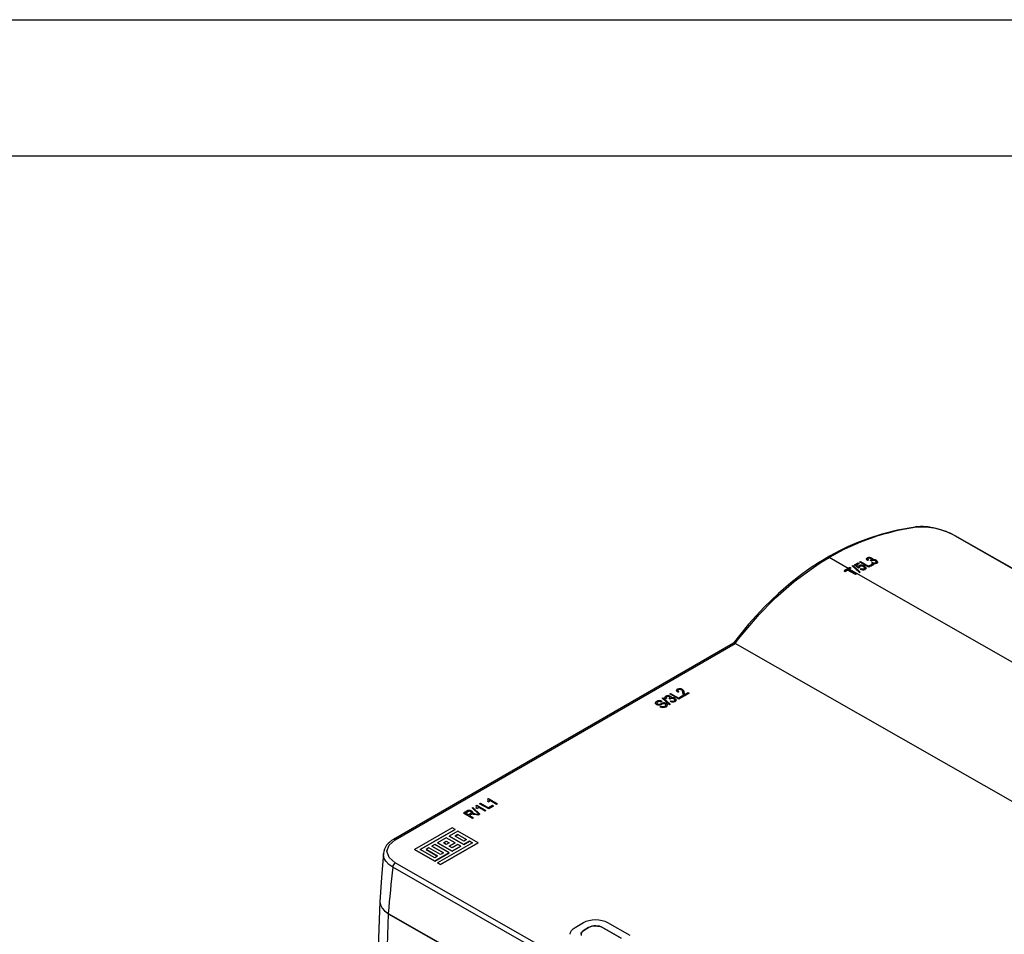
# Model space of a CAD drawing. Header units: millimetres. Extents: x 0 to 1676, y 0 to 1295.
# Tile 59 of 64: x 1130 to 1406, y 1039 to 1295. Entities that reach past the tile are written whole.
import ezdxf

# ---------------------------------------------------------------- set-up
doc = ezdxf.new("R2010")
doc.units = ezdxf.units.MM
doc.header["$LTSCALE"] = 6
doc.layers.add('TEXT', color=140, linetype='Continuous', lineweight=25)

msp = doc.modelspace()

# ---------------------------------------------------------------- linework, layer by layer
at = {"color": 7, "linetype": 'Continuous'}
msp.add_line((0.015, 1295.416), (1676.415, 1295.416), dxfattribs=at)
for p, q in [((1391.788, 1151.051), (1557.682, 1056.285)), ((1557.927, 1056.242), (1392.029, 1151.01)), ((1362.029, 1141.843), (1356.71, 1144.881)), ((1367.71, 1144.247), (1367.413, 1144.132)), ((1367.71, 1144.211), (1367.413, 1144.097)), ((1367.413, 1144.097), (1367.413, 1144.132)), ((1367.679, 1144.657), (1367.679, 1144.62)), ((1367.71, 1144.211), (1367.71, 1144.247)), ((1368.381, 1144.155), (1368.337, 1144.137)), ((1368.337, 1144.137), (1368.603, 1143.95)), ((1368.337, 1144.1), (1368.337, 1144.137)), ((1368.604, 1143.913), (1368.337, 1144.1)), ((1368.39, 1144.563), (1368.39, 1144.601)), ((1368.603, 1143.95), (1368.751, 1144.061)), ((1368.751, 1144.023), (1368.751, 1144.061)), ((1362.525, 1142.149), (1360.874, 1141.181)), ((1361.171, 1141.011), (1361.865, 1141.423)), ((1364.11, 1140.14), (1361.865, 1141.423)), ((1361.865, 1141.405), (1361.865, 1141.423)), ((1364.11, 1140.122), (1361.865, 1141.405)), ((1362.822, 1141.979), (1362.129, 1141.577)), ((1362.129, 1141.577), (1364.374, 1140.295)), ((1434.141, 1100.649), (1362.326, 1141.673)), ((1362.525, 1142.149), (1362.822, 1141.979)), ((1362.822, 1141.957), (1362.822, 1141.979)), ((1363.197, 1142.569), (1363.4, 1142.682)), ((1365.171, 1140.718), (1363.197, 1142.569)), ((1363.197, 1142.544), (1363.197, 1142.569)), ((1365.171, 1140.696), (1363.197, 1142.544)), ((1363.4, 1142.682), (1365.373, 1140.834)), ((1363.813, 1142.838), (1364.837, 1143.398)), ((1364.917, 1141.984), (1363.813, 1142.838)), ((1363.813, 1142.838), (1363.813, 1142.812)), ((1364.917, 1141.958), (1363.813, 1142.812)), ((1365.134, 1143.228), (1364.331, 1142.791)), ((1364.331, 1142.791), (1364.864, 1142.379)), ((1364.837, 1143.398), (1365.134, 1143.228)), ((1365.219, 1142.109), (1364.917, 1141.984)), ((1365.219, 1142.082), (1364.917, 1141.958)), ((1364.917, 1141.958), (1364.917, 1141.984)), ((1365.134, 1143.198), (1365.134, 1143.228)), ((1365.219, 1142.082), (1365.219, 1142.109)), ((1365.266, 1143.664), (1365.53, 1143.804)), ((1367.808, 1142.212), (1365.266, 1143.664)), ((1365.266, 1143.633), (1365.266, 1143.664)), ((1367.808, 1142.181), (1365.266, 1143.633)), ((1365.331, 1142.424), (1365.331, 1142.452)), ((1365.398, 1141.672), (1365.629, 1141.838)), ((1365.398, 1141.646), (1365.398, 1141.672)), ((1365.53, 1143.804), (1367.775, 1142.522)), ((1366.33, 1142.332), (1366.33, 1142.361)), ((1366.78, 1141.592), (1366.78, 1141.62)), ((1368.832, 1143.071), (1367.775, 1142.522)), ((1369.129, 1142.902), (1367.808, 1142.212)), ((1367.808, 1142.181), (1367.808, 1142.212)), ((1368.604, 1143.913), (1368.603, 1143.95)), ((1368.751, 1144.023), (1368.604, 1143.913)), ((1368.865, 1143.552), (1368.634, 1143.399)), ((1368.634, 1143.363), (1368.634, 1143.399)), ((1368.832, 1143.071), (1369.129, 1142.902)), ((1369.13, 1142.866), (1369.129, 1142.902)), ((1369.655, 1143.946), (1369.655, 1143.984)), ((1370.02, 1143.279), (1370.02, 1143.316)), ((1360.874, 1141.181), (1361.171, 1141.011)), ((1360.874, 1141.166), (1360.874, 1141.181)), ((1361.171, 1140.996), (1360.874, 1141.166)), ((1361.171, 1140.996), (1361.171, 1141.011)), ((1364.374, 1140.295), (1364.11, 1140.14)), ((1364.11, 1140.122), (1364.11, 1140.14)), ((1364.374, 1140.276), (1364.374, 1140.295)), ((1365.171, 1140.718), (1365.373, 1140.834)), ((1365.171, 1140.718), (1365.171, 1140.696)), ((1365.373, 1140.811), (1365.373, 1140.834)), ((1337.092, 1128.955), (1341.123, 1133.057)), ((1341.123, 1133.057), (1341.674, 1133.589)), ((1331.308, 1122.107), (1337.098, 1128.951)), ((1337.098, 1128.951), (1337.092, 1128.955)), ((1330.371, 1120.883), (1331.308, 1122.107)), ((1329.91, 1120.914), (1234.739, 1065.973)), ((1235.235, 1065.926), (1330.404, 1120.865)), ((1330.404, 1120.865), (1330.371, 1120.882)), ((1506.702, 1020.157), (1330.404, 1120.865)), ((1310.004, 1105.554), (1310.207, 1105.671)), ((1311.978, 1103.697), (1310.004, 1105.554)), ((1310.004, 1105.554), (1310.004, 1105.55)), ((1311.978, 1103.693), (1310.004, 1105.55)), ((1310.207, 1105.671), (1312.18, 1103.814)), ((1311.28, 1105.532), (1310.983, 1105.399)), ((1311.28, 1105.528), (1310.983, 1105.394)), ((1311.249, 1105.965), (1311.249, 1105.969)), ((1311.28, 1105.532), (1311.28, 1105.528)), ((1311.907, 1105.439), (1311.951, 1105.46)), ((1311.96, 1105.936), (1311.96, 1105.94)), ((1312.073, 1106.71), (1312.337, 1106.863)), ((1314.615, 1105.258), (1312.073, 1106.71)), ((1312.073, 1106.706), (1312.073, 1106.71)), ((1314.615, 1105.254), (1312.073, 1106.706)), ((1312.337, 1106.863), (1314.582, 1105.58)), ((1314.648, 1107.325), (1314.351, 1107.191)), ((1314.648, 1107.321), (1314.351, 1107.187)), ((1314.351, 1107.187), (1314.351, 1107.191)), ((1314.523, 1107.859), (1314.523, 1107.855)), ((1315.639, 1106.19), (1314.582, 1105.58)), ((1315.936, 1106.02), (1314.615, 1105.258)), ((1315.936, 1106.016), (1314.615, 1105.254)), ((1314.648, 1107.321), (1314.648, 1107.325)), ((1315.355, 1107.827), (1315.355, 1107.831)), ((1315.936, 1106.02), (1315.639, 1106.19)), ((1315.711, 1106.97), (1315.711, 1106.975)), ((1315.936, 1106.02), (1315.936, 1106.016)), ((1317.488, 1106.916), (1316.134, 1106.135)), ((1317.488, 1106.912), (1316.134, 1106.131)), ((1316.134, 1106.131), (1316.134, 1106.135)), ((1316.2, 1106.514), (1317.191, 1107.086)), ((1317.191, 1107.086), (1317.488, 1106.916)), ((1317.488, 1106.912), (1317.488, 1106.916)), ((1308.344, 1103.792), (1308.344, 1103.796)), ((1308.692, 1104.455), (1308.692, 1104.451)), ((1309.332, 1103.156), (1309.563, 1103.327)), ((1309.332, 1103.152), (1309.332, 1103.156)), ((1309.529, 1103.982), (1310.102, 1104.162)), ((1309.695, 1104.466), (1309.926, 1104.637)), ((1309.926, 1104.633), (1309.695, 1104.461)), ((1309.695, 1104.461), (1309.695, 1104.466)), ((1309.729, 1103.789), (1309.729, 1103.793)), ((1309.926, 1104.633), (1309.926, 1104.637)), ((1310.845, 1103.881), (1310.845, 1103.885)), ((1310.983, 1105.394), (1310.983, 1105.399)), ((1311.041, 1103.152), (1311.041, 1103.157)), ((1312.174, 1105.249), (1311.907, 1105.439)), ((1311.907, 1105.435), (1311.907, 1105.439)), ((1312.174, 1105.245), (1311.907, 1105.435)), ((1312.18, 1103.814), (1311.978, 1103.697)), ((1312.18, 1103.81), (1311.978, 1103.693)), ((1311.978, 1103.693), (1311.978, 1103.697)), ((1312.321, 1105.375), (1312.174, 1105.249)), ((1312.321, 1105.37), (1312.174, 1105.245)), ((1312.174, 1105.245), (1312.174, 1105.249)), ((1312.18, 1103.81), (1312.18, 1103.814)), ((1312.205, 1104.663), (1312.436, 1104.834)), ((1312.205, 1104.659), (1312.205, 1104.663)), ((1312.321, 1105.37), (1312.321, 1105.375)), ((1313.225, 1105.327), (1313.225, 1105.332)), ((1313.59, 1104.624), (1313.59, 1104.628)), ((1314.615, 1105.254), (1314.615, 1105.258)), ((1257.887, 1075.468), (1258.059, 1075.567)), ((1257.887, 1075.464), (1257.887, 1075.468)), ((1258.059, 1075.567), (1260.634, 1074.095)), ((1258.851, 1075.986), (1259.115, 1076.139)), ((1261.394, 1074.534), (1258.851, 1075.986)), ((1258.851, 1075.982), (1258.851, 1075.986)), ((1261.394, 1074.53), (1258.851, 1075.982)), ((1259.115, 1076.139), (1261.361, 1074.856)), ((1261.123, 1077.336), (1261.295, 1077.435)), ((1261.123, 1077.332), (1261.123, 1077.336)), ((1261.46, 1076.43), (1261.162, 1076.6)), ((1261.162, 1076.596), (1261.162, 1076.6)), ((1261.46, 1076.426), (1261.162, 1076.596)), ((1261.295, 1077.435), (1263.87, 1075.963)), ((1262.417, 1075.466), (1261.361, 1074.856)), ((1262.714, 1075.296), (1261.394, 1074.534)), ((1262.714, 1075.292), (1261.394, 1074.53)), ((1261.46, 1076.426), (1261.46, 1076.43)), ((1263.606, 1075.811), (1261.592, 1076.962)), ((1261.592, 1076.957), (1261.592, 1076.962)), ((1263.606, 1075.807), (1261.592, 1076.957)), ((1262.714, 1075.296), (1262.417, 1075.466)), ((1262.714, 1075.296), (1262.714, 1075.292)), ((1263.87, 1075.963), (1263.606, 1075.811)), ((1263.87, 1075.959), (1263.606, 1075.807)), ((1263.606, 1075.807), (1263.606, 1075.811)), ((1263.87, 1075.963), (1263.87, 1075.959)), ((1255.228, 1073.895), (1254.294, 1073.356)), ((1256.837, 1071.903), (1254.294, 1073.356)), ((1254.294, 1073.351), (1254.294, 1073.356)), ((1256.837, 1071.899), (1254.294, 1073.351)), ((1254.856, 1073.338), (1255.544, 1073.736)), ((1255.681, 1072.867), (1254.856, 1073.338)), ((1254.859, 1073.336), (1255.544, 1073.732)), ((1255.544, 1073.736), (1255.544, 1073.732)), ((1256.301, 1073.225), (1255.681, 1072.867)), ((1256.315, 1072.892), (1255.978, 1072.697)), ((1255.978, 1072.697), (1257.101, 1072.056)), ((1256.315, 1072.887), (1255.982, 1072.695)), ((1256.315, 1072.887), (1256.315, 1072.892)), ((1256.416, 1073.774), (1256.416, 1073.77)), ((1256.783, 1074.83), (1256.985, 1074.947)), ((1258.756, 1072.973), (1256.783, 1074.83)), ((1256.783, 1074.83), (1256.783, 1074.826)), ((1258.756, 1072.969), (1256.783, 1074.826)), ((1257.072, 1073.211), (1256.787, 1073.183)), ((1256.985, 1074.947), (1258.959, 1073.09)), ((1257.619, 1073.153), (1257.072, 1073.211)), ((1258.386, 1072.797), (1257.548, 1072.939)), ((1257.548, 1072.934), (1257.548, 1072.939)), ((1258.386, 1072.793), (1257.548, 1072.934)), ((1257.619, 1073.153), (1258.686, 1072.971)), ((1258.224, 1074.562), (1257.927, 1074.732)), ((1257.927, 1074.728), (1257.927, 1074.732)), ((1258.224, 1074.558), (1257.927, 1074.728)), ((1258.224, 1074.558), (1258.224, 1074.562)), ((1260.37, 1073.943), (1258.356, 1075.093)), ((1258.356, 1075.089), (1258.356, 1075.093)), ((1260.37, 1073.939), (1258.356, 1075.089)), ((1258.686, 1072.971), (1258.386, 1072.797)), ((1258.686, 1072.967), (1258.386, 1072.793)), ((1258.386, 1072.793), (1258.386, 1072.797)), ((1258.686, 1072.967), (1258.686, 1072.971)), ((1258.959, 1073.09), (1258.756, 1072.973)), ((1258.959, 1073.086), (1258.756, 1072.969)), ((1258.756, 1072.969), (1258.756, 1072.973)), ((1258.959, 1073.086), (1258.959, 1073.09)), ((1260.634, 1074.095), (1260.37, 1073.943)), ((1260.634, 1074.091), (1260.37, 1073.939)), ((1260.37, 1073.939), (1260.37, 1073.943)), ((1260.634, 1074.095), (1260.634, 1074.091)), ((1261.394, 1074.53), (1261.394, 1074.534)), ((1257.101, 1072.056), (1256.837, 1071.903)), ((1257.101, 1072.052), (1256.837, 1071.899)), ((1256.837, 1071.899), (1256.837, 1071.903)), ((1257.101, 1072.052), (1257.101, 1072.056)), ((1251.158, 1069.247), (1240.591, 1063.147)), ((1242.216, 1063.151), (1251.971, 1068.783)), ((1251.971, 1068.782), (1242.217, 1063.151)), ((1252.784, 1068.318), (1250.345, 1066.911)), ((1250.345, 1066.911), (1254.41, 1064.589)), ((1250.345, 1066.911), (1250.345, 1066.91)), ((1254.41, 1064.588), (1250.345, 1066.91)), ((1251.971, 1068.783), (1251.158, 1069.247)), ((1251.971, 1068.783), (1251.971, 1068.782)), ((1251.971, 1066.915), (1252.784, 1067.385)), ((1254.41, 1065.522), (1251.971, 1066.915)), ((1252.784, 1067.384), (1251.972, 1066.915)), ((1258.474, 1065.068), (1252.784, 1068.318)), ((1252.784, 1067.385), (1255.223, 1065.992)), ((1252.784, 1067.384), (1252.784, 1067.385)), ((1252.784, 1067.384), (1255.222, 1065.991)), ((1246.281, 1064.564), (1245.468, 1064.095)), ((1250.345, 1062.242), (1246.281, 1064.564)), ((1249.532, 1066.441), (1247.094, 1065.033)), ((1256.848, 1065.063), (1247.094, 1059.432)), ((1251.158, 1062.711), (1247.094, 1065.033)), ((1247.094, 1065.033), (1247.094, 1065.033)), ((1247.094, 1065.033), (1251.158, 1062.712)), ((1247.906, 1058.967), (1258.474, 1065.068)), ((1258.474, 1065.067), (1247.906, 1058.967)), ((1248.719, 1065.038), (1249.532, 1065.508)), ((1249.532, 1064.574), (1248.719, 1065.038)), ((1248.72, 1065.038), (1249.532, 1065.507)), ((1251.971, 1065.048), (1249.532, 1066.441)), ((1249.532, 1065.508), (1250.345, 1065.043)), ((1249.532, 1065.508), (1249.532, 1065.507)), ((1249.532, 1065.507), (1250.344, 1065.043)), ((1250.345, 1065.043), (1249.532, 1064.574)), ((1250.345, 1064.11), (1251.971, 1065.048)), ((1251.158, 1063.645), (1250.345, 1064.11)), ((1251.971, 1065.047), (1250.346, 1064.109)), ((1252.784, 1064.584), (1251.158, 1063.645)), ((1251.158, 1062.712), (1253.597, 1064.12)), ((1253.597, 1064.119), (1251.158, 1062.711)), ((1251.971, 1065.048), (1251.971, 1065.047)), ((1253.597, 1064.12), (1252.784, 1064.584)), ((1253.597, 1064.12), (1253.597, 1064.119)), ((1255.223, 1065.992), (1254.41, 1065.522)), ((1256.035, 1065.527), (1254.41, 1064.588)), ((1254.41, 1064.589), (1256.035, 1065.527)), ((1254.41, 1064.589), (1254.41, 1064.588)), ((1256.848, 1065.063), (1256.035, 1065.527)), ((1256.035, 1065.527), (1256.848, 1065.063)), ((1256.035, 1065.527), (1256.035, 1065.527)), ((1258.474, 1065.068), (1258.474, 1065.067)), ((1240.591, 1063.147), (1240.591, 1063.146)), ((1240.591, 1063.147), (1246.281, 1059.896)), ((1246.281, 1059.895), (1240.591, 1063.146)), ((1246.281, 1060.83), (1242.216, 1063.151)), ((1244.655, 1063.626), (1243.842, 1063.156)), ((1247.093, 1061.299), (1243.842, 1063.156)), ((1243.842, 1063.156), (1247.094, 1061.299)), ((1243.842, 1063.156), (1243.842, 1063.156)), ((1247.907, 1061.768), (1244.655, 1063.626)), ((1245.468, 1064.095), (1248.719, 1062.238)), ((1245.468, 1064.095), (1245.468, 1064.094)), ((1248.719, 1062.237), (1245.468, 1064.094)), ((1250.345, 1062.242), (1246.281, 1059.895)), ((1246.281, 1059.896), (1250.345, 1062.242)), ((1248.719, 1062.238), (1247.907, 1061.768)), ((1250.345, 1062.242), (1250.345, 1062.242)), ((1251.158, 1062.712), (1251.158, 1062.711)), ((1400.232, 965.182), (1235.235, 1059.435)), ((1247.094, 1061.299), (1246.281, 1060.83)), ((1246.281, 1059.896), (1246.281, 1059.895)), ((1247.094, 1059.432), (1247.094, 1059.431)), ((1247.094, 1059.432), (1247.906, 1058.967)), ((1247.906, 1058.967), (1247.094, 1059.431)), ((1247.906, 1058.967), (1247.906, 1058.967)), ((1399.529, 963.977), (1234.532, 1058.23)), ((1232.744, 1045.686), (1233.288, 1045.22)), ((1233.286, 1045.305), (1400.292, 949.904)), ((1233.288, 1045.22), (1400.291, 949.821)), ((1285.579, 1041.395), (1287.931, 1042.752)), ((1287.931, 1042.752), (1288.671, 1043.105)), ((1288.671, 1043.105), (1289.477, 1043.349)), ((1289.477, 1043.349), (1290.409, 1043.517)), ((1290.409, 1043.517), (1291.313, 1043.557)), ((1291.313, 1043.557), (1292.246, 1043.504)), ((1292.246, 1043.504), (1293.148, 1043.358)), ((1293.148, 1043.358), (1293.951, 1043.121)), ((1293.951, 1043.121), (1294.693, 1042.771)), ((1294.693, 1042.771), (1300.94, 1039.203)), ((1284.196, 1039.448), (1284.291, 1039.985)), ((1284.291, 1039.985), (1284.549, 1040.504)), ((1284.549, 1040.504), (1285, 1040.986)), ((1285, 1040.986), (1285.579, 1041.395)), ((1287.321, 1039.773), (1287.287, 1039.458)), ((1287.287, 1039.457), (1287.321, 1039.772)), ((1287.287, 1039.458), (1287.318, 1039.144)), ((1287.449, 1040.069), (1287.321, 1039.773)), ((1287.321, 1039.772), (1287.449, 1040.068)), ((1287.321, 1039.772), (1287.321, 1039.773)), ((1287.738, 1040.348), (1287.449, 1040.069)), ((1287.449, 1040.068), (1287.738, 1040.347)), ((1287.449, 1040.068), (1287.449, 1040.069)), ((1288.093, 1040.589), (1287.738, 1040.348)), ((1287.738, 1040.347), (1288.093, 1040.588)), ((1287.738, 1040.347), (1287.738, 1040.348)), ((1289.381, 1041.332), (1288.093, 1040.589)), ((1288.093, 1040.588), (1289.381, 1041.331)), ((1288.093, 1040.588), (1288.093, 1040.589)), ((1289.799, 1041.538), (1289.381, 1041.332)), ((1289.381, 1041.331), (1289.799, 1041.537)), ((1289.381, 1041.331), (1289.381, 1041.332)), ((1290.25, 1041.685), (1289.799, 1041.538)), ((1289.799, 1041.537), (1290.25, 1041.685)), ((1289.799, 1041.537), (1289.799, 1041.538)), ((1290.798, 1041.78), (1290.25, 1041.685)), ((1290.25, 1041.685), (1290.798, 1041.779)), ((1290.25, 1041.685), (1290.25, 1041.685)), ((1291.344, 1041.8), (1290.798, 1041.78)), ((1290.798, 1041.779), (1291.344, 1041.799)), ((1290.798, 1041.779), (1290.798, 1041.78)), ((1291.86, 1041.766), (1291.344, 1041.8)), ((1291.344, 1041.799), (1291.344, 1041.8)), ((1291.344, 1041.799), (1291.86, 1041.765)), ((1292.375, 1041.693), (1291.86, 1041.766)), ((1291.86, 1041.765), (1291.86, 1041.766)), ((1291.86, 1041.765), (1292.375, 1041.692)), ((1292.857, 1041.528), (1292.375, 1041.693)), ((1292.375, 1041.692), (1292.375, 1041.693)), ((1292.375, 1041.692), (1292.857, 1041.527)), ((1293.276, 1041.362), (1292.857, 1041.528)), ((1292.857, 1041.527), (1292.857, 1041.528)), ((1292.857, 1041.527), (1293.276, 1041.361)), ((1298.493, 1038.382), (1293.276, 1041.362)), ((1293.276, 1041.361), (1293.276, 1041.362)), ((1293.276, 1041.361), (1298.493, 1038.381))]:
    msp.add_line(p, q)
at = {"flags": 128}
for points in [[(1380.8, 1153.435), (1375.833, 1152.576), (1371.47, 1151.478), (1367.698, 1150.261), (1364.5, 1149.03), (1361.864, 1147.871), (1359.777, 1146.859), (1358.22, 1146.047), (1356.792, 1145.26), (1355.296, 1144.39), (1353.737, 1143.432), (1351.416, 1141.907), (1348.951, 1140.153), (1345.996, 1137.857), (1342.51, 1134.86), (1338.548, 1131.044), (1334.174, 1126.267), (1329.838, 1120.84)], [(1392.026, 1151.011), (1389.468, 1152.185), (1386.569, 1153.04)], [(1391.788, 1151.051), (1391.968, 1151.036), (1392.026, 1150.999)], [(1352.333, 1142.15), (1354.51, 1143.558), (1356.71, 1144.881)], [(1367.413, 1144.132), (1367.229, 1144.312), (1367.16, 1144.479), (1367.203, 1144.639), (1367.281, 1144.725), (1367.408, 1144.804)], [(1367.413, 1144.097), (1367.24, 1144.261), (1367.16, 1144.443)], [(1367.171, 1144.536), (1367.217, 1144.622), (1367.408, 1144.767)], [(1367.679, 1144.657), (1367.601, 1144.607), (1367.556, 1144.553), (1367.539, 1144.457), (1367.591, 1144.355), (1367.71, 1144.247)], [(1367.679, 1144.62), (1367.565, 1144.531), (1367.54, 1144.477), (1367.539, 1144.421), (1367.598, 1144.311), (1367.71, 1144.211)], [(1368.39, 1144.601), (1368.527, 1144.494), (1368.563, 1144.433), (1368.573, 1144.37), (1368.559, 1144.312), (1368.522, 1144.257), (1368.381, 1144.155)], [(1368.381, 1144.118), (1368.522, 1144.219), (1368.559, 1144.274)], [(1368.563, 1144.395), (1368.527, 1144.456), (1368.39, 1144.563)], [(1368.669, 1144.722), (1368.813, 1144.621), (1368.898, 1144.517), (1368.93, 1144.411), (1368.901, 1144.285)], [(1368.669, 1144.684), (1368.807, 1144.588), (1368.898, 1144.478)], [(1368.931, 1144.362), (1368.924, 1144.304), (1368.901, 1144.247)], [(1369.916, 1144.115), (1370.17, 1143.924), (1370.283, 1143.713), (1370.262, 1143.538), (1370.182, 1143.426), (1370.02, 1143.316)], [(1369.916, 1144.076), (1370.165, 1143.891), (1370.283, 1143.675), (1370.24, 1143.458), (1370.151, 1143.361), (1370.02, 1143.279)], [(1341.674, 1133.589), (1346.91, 1138.183), (1352.333, 1142.15)], [(1364.864, 1142.379), (1364.971, 1142.522), (1365.141, 1142.643)], [(1365.331, 1142.424), (1365.236, 1142.352), (1365.186, 1142.265)], [(1366.513, 1141.769), (1366.621, 1141.857), (1366.659, 1141.945), (1366.64, 1142.078), (1366.53, 1142.221), (1366.33, 1142.361)], [(1366.513, 1141.741), (1366.602, 1141.807), (1366.651, 1141.884), (1366.66, 1141.967), (1366.64, 1142.049), (1366.519, 1142.201), (1366.33, 1142.332)], [(1366.579, 1142.512), (1366.859, 1142.307), (1367.014, 1142.078), (1367.035, 1141.912), (1366.971, 1141.771), (1366.78, 1141.62)], [(1366.579, 1142.482), (1366.854, 1142.282), (1367.014, 1142.048), (1367.038, 1141.918), (1367.009, 1141.801), (1366.92, 1141.688), (1366.78, 1141.592)], [(1369.655, 1143.984), (1369.82, 1143.865), (1369.907, 1143.727), (1369.914, 1143.651), (1369.892, 1143.583), (1369.84, 1143.522), (1369.76, 1143.469)], [(1369.76, 1143.431), (1369.841, 1143.485), (1369.892, 1143.545), (1369.914, 1143.613), (1369.907, 1143.689), (1369.82, 1143.826), (1369.655, 1143.946)], [(1330.371, 1120.882), (1330.133, 1120.944), (1329.917, 1120.916), (1329.892, 1120.894)], [(1310.983, 1105.399), (1310.81, 1105.568), (1310.73, 1105.759), (1310.741, 1105.859), (1310.787, 1105.953), (1310.978, 1106.116)], [(1310.745, 1105.863), (1310.787, 1105.949), (1310.978, 1106.112)], [(1310.983, 1105.394), (1310.81, 1105.564), (1310.766, 1105.671)], [(1311.249, 1105.969), (1311.182, 1105.923), (1311.135, 1105.868), (1311.11, 1105.809), (1311.109, 1105.749), (1311.168, 1105.634), (1311.28, 1105.532)], [(1311.249, 1105.965), (1311.135, 1105.864), (1311.11, 1105.807), (1311.109, 1105.745), (1311.168, 1105.63), (1311.28, 1105.528)], [(1311.951, 1105.46), (1312.093, 1105.576), (1312.13, 1105.637), (1312.143, 1105.7), (1312.132, 1105.768), (1312.096, 1105.831), (1311.96, 1105.94)], [(1311.951, 1105.456), (1312.088, 1105.565), (1312.113, 1105.604)], [(1312.113, 1105.797), (1312.096, 1105.827), (1311.96, 1105.936)], [(1312.239, 1106.084), (1312.313, 1106.038), (1312.377, 1105.986), (1312.468, 1105.872), (1312.501, 1105.748), (1312.471, 1105.623)], [(1312.239, 1106.08), (1312.377, 1105.982), (1312.449, 1105.892)], [(1313.486, 1105.486), (1313.735, 1105.296), (1313.853, 1105.067), (1313.852, 1104.945), (1313.81, 1104.83), (1313.721, 1104.722), (1313.59, 1104.628)], [(1313.486, 1105.482), (1313.735, 1105.291), (1313.819, 1105.128)], [(1314.351, 1107.191), (1314.12, 1107.379), (1313.993, 1107.597), (1313.995, 1107.713), (1314.044, 1107.825), (1314.268, 1108.016)], [(1314.003, 1107.728), (1314.044, 1107.821), (1314.268, 1108.012)], [(1314.351, 1107.187), (1314.12, 1107.375), (1314.027, 1107.535)], [(1314.523, 1107.859), (1314.438, 1107.796), (1314.386, 1107.729), (1314.366, 1107.657), (1314.378, 1107.58), (1314.481, 1107.441), (1314.648, 1107.325)], [(1314.416, 1107.522), (1314.467, 1107.45), (1314.648, 1107.321)], [(1316.099, 1107.023), (1316.118, 1106.766), (1316.2, 1106.514)], [(1308.344, 1103.796), (1308.115, 1103.985), (1308.057, 1104.095), (1308.043, 1104.211), (1308.073, 1104.326), (1308.145, 1104.434), (1308.386, 1104.62)], [(1308.344, 1103.792), (1308.115, 1103.981), (1308.057, 1104.091), (1308.056, 1104.096)], [(1308.692, 1104.455), (1308.523, 1104.33), (1308.45, 1104.207), (1308.448, 1104.133), (1308.477, 1104.064), (1308.615, 1103.945)], [(1308.692, 1104.451), (1308.535, 1104.338), (1308.479, 1104.271), (1308.45, 1104.203), (1308.448, 1104.13), (1308.477, 1104.06), (1308.535, 1103.996), (1308.615, 1103.941)], [(1308.615, 1103.945), (1308.769, 1103.877), (1308.956, 1103.846)], [(1310.766, 1103.339), (1310.932, 1103.461), (1310.991, 1103.533), (1311.021, 1103.606), (1311.022, 1103.684), (1310.992, 1103.758), (1310.93, 1103.826), (1310.845, 1103.885)], [(1310.766, 1103.335), (1310.932, 1103.456), (1310.99, 1103.528), (1311.021, 1103.601), (1311.022, 1103.679), (1310.992, 1103.753), (1310.93, 1103.822), (1310.845, 1103.881)], [(1311.101, 1104.042), (1311.342, 1103.836), (1311.402, 1103.717), (1311.417, 1103.594), (1311.383, 1103.472), (1311.301, 1103.355), (1311.041, 1103.157)], [(1313.33, 1104.781), (1313.413, 1104.843), (1313.464, 1104.913), (1313.484, 1104.989), (1313.477, 1105.066), (1313.389, 1105.211), (1313.225, 1105.332)], [(1313.439, 1105.125), (1313.389, 1105.207), (1313.225, 1105.327)], [(1257.927, 1074.732), (1258.007, 1075.103), (1257.887, 1075.468)], [(1257.927, 1074.728), (1258.007, 1075.098), (1257.887, 1075.464)], [(1261.162, 1076.6), (1261.243, 1076.971), (1261.123, 1077.336)], [(1261.162, 1076.596), (1261.243, 1076.967), (1261.123, 1077.332)], [(1261.592, 1076.962), (1261.57, 1076.692), (1261.46, 1076.43)], [(1261.592, 1076.957), (1261.57, 1076.688), (1261.46, 1076.426)], [(1256.416, 1073.774), (1256.504, 1073.714), (1256.567, 1073.642), (1256.596, 1073.566), (1256.591, 1073.488), (1256.554, 1073.417), (1256.481, 1073.344), (1256.301, 1073.225)], [(1256.416, 1073.77), (1256.503, 1073.71), (1256.567, 1073.638), (1256.596, 1073.562), (1256.591, 1073.484), (1256.553, 1073.413), (1256.481, 1073.34), (1256.301, 1073.22)], [(1256.787, 1073.183), (1256.954, 1073.366), (1256.995, 1073.467), (1257, 1073.569), (1256.966, 1073.667), (1256.896, 1073.765), (1256.679, 1073.928)], [(1256.679, 1073.923), (1256.896, 1073.76), (1256.966, 1073.664), (1257, 1073.565), (1256.996, 1073.464), (1256.954, 1073.361), (1256.787, 1073.179)], [(1258.356, 1075.093), (1258.334, 1074.824), (1258.224, 1074.562)], [(1258.356, 1075.089), (1258.334, 1074.82), (1258.224, 1074.558)], [(1235.235, 1059.435), (1233.499, 1060.923), (1232.893, 1062.675), (1233.502, 1064.431), (1235.235, 1065.926)], [(1231.908, 1062.175), (1231.415, 1055.374), (1230.942, 1048.575)], [(1234.532, 1058.23), (1233.409, 1059.018), (1232.579, 1059.914), (1232.069, 1060.884), (1231.898, 1061.889), (1231.929, 1062.068)], [(1230.94, 1048.531), (1229.755, 1018.169), (1228.565, 987.76)], [(1230.98, 1048.652), (1230.943, 1048.547), (1231.093, 1047.661), (1231.55, 1046.793), (1232.251, 1046.033), (1233.286, 1045.305)], [(1233.288, 1045.22), (1232.837, 1033.27), (1232.194, 1021.589), (1231.416, 1008.885), (1230.772, 997.225), (1230.317, 985.277)]]:
    msp.add_lwpolyline(points, dxfattribs=at)
for centre, radius, start, end in [((1390.183, 1087.8), 66.172, 97.80297, 120.38794), ((1380.921, 1152.983), 0.468, 53.564, 104.97895), ((1382.669, 1138.607), 14.95, 74.87977, 96.90573), ((1382.735, 1134.964), 18.459, 60.63097, 94.77187), ((1367.956, 1143.491), 1.423, 59.91532, 112.66724), ((1367.98, 1143.933), 0.784, 58.44225, 112.57793), ((1367.979, 1143.894), 0.785, 58.43989, 112.46006), ((1369.128, 1143.14), 0.995, 58.03194, 112.27603), ((1369.127, 1143.1), 0.997, 58.03124, 112.15905), ((1369.196, 1142.932), 1.385, 58.69247, 102.28424), ((1414.708, 1050.949), 104.76, 120.29301, 120.73319), ((1413.998, 1052.165), 103.352, 119.99735, 120.12386), ((1413.655, 1052.759), 102.666, 119.67851, 119.99757), ((1411.658, 1056.38), 98.499, 118.18609, 118.71696), ((1365.733, 1141.183), 1.576, 57.52324, 112.06673), ((1365.412, 1142.236), 0.231, 110.49787, 213.34279), ((1365.748, 1141.499), 1.04, 55.99677, 113.63773), ((1365.746, 1141.464), 1.046, 56.08423, 113.386), ((1366.141, 1143.026), 1.545, 241.24113, 294.43929), ((1366.142, 1142.972), 1.52, 240.68628, 294.80259), ((1366.142, 1142.715), 1.016, 239.68422, 291.4629), ((1412.489, 1057.718), 95.552, 116.98625, 117.87881), ((1369.413, 1144.799), 1.602, 240.9075, 292.23816), ((1369.415, 1144.766), 1.606, 240.89417, 292.118), ((1369.398, 1144.436), 1.032, 238.92954, 290.49196), ((1416.473, 1050.487), 103.809, 120.12389, 120.2926), ((1415.524, 1052.177), 101.838, 119.50183, 119.63299), ((1311.579, 1104.939), 1.322, 60.03878, 117.05207), ((1311.578, 1105.301), 0.745, 59.10115, 116.1864), ((1311.578, 1105.308), 0.735, 58.69503, 116.59252), ((1312.734, 1104.539), 0.932, 58.24672, 116.31993), ((1312.734, 1104.535), 0.932, 58.24866, 116.31799), ((1312.821, 1104.385), 1.286, 58.8664, 105.77434), ((1314.914, 1106.764), 1.408, 59.71291, 117.30556), ((1314.613, 1107.627), 0.245, 111.64607, 159.71639), ((1314.913, 1107.09), 0.863, 59.19796, 116.91014), ((1314.913, 1107.083), 0.865, 59.26063, 116.84747), ((1314.872, 1107.128), 0.853, 349.63946, 55.50513), ((1314.872, 1107.124), 0.853, 349.63946, 55.50513), ((1315.136, 1107.142), 0.97, 352.92973, 59.75111), ((1316.574, 1106.882), 0.868, 173.90634, 239.50789), ((1316.574, 1106.878), 0.868, 173.90634, 239.50789), ((1308.552, 1104.13), 0.513, 108.93919, 162.06899), ((1309.04, 1105.27), 1.63, 244.74287, 294.99084), ((1309.04, 1105.266), 1.63, 244.74541, 294.98829), ((1309.171, 1103.244), 1.585, 61.5516, 119.72084), ((1309.203, 1103.568), 1.024, 61.2605, 119.93218), ((1309.203, 1103.563), 1.024, 61.2605, 119.93218), ((1308.826, 1105.662), 1.821, 274.08589, 292.71169), ((1310.186, 1104.683), 1.749, 240.78059, 299.24839), ((1310.186, 1104.679), 1.749, 240.78059, 299.24839), ((1310.153, 1104.455), 1.273, 242.36676, 298.77021), ((1310.376, 1102.757), 1.222, 67.43405, 121.98813), ((1310.376, 1102.753), 1.221, 67.42739, 121.9948), ((1310.446, 1102.815), 1.39, 61.89972, 104.34679), ((1310.853, 1103.691), 0.57, 289.16721, 342.83119), ((1312.931, 1105.98), 1.504, 241.13323, 296.00361), ((1312.931, 1105.975), 1.504, 241.13035, 296.00649), ((1312.936, 1105.714), 1.012, 240.37311, 292.88077), ((1313.235, 1105.004), 0.245, 292.69133, 343.5935), ((1313.43, 1104.995), 0.404, 293.34264, 351.83326), ((1255.98, 1072.748), 1.371, 59.35166, 123.24136), ((1256.013, 1073.016), 0.859, 61.95922, 123.09314), ((1256.013, 1073.012), 0.859, 61.95922, 123.09314), ((1256.986, 1071.502), 1.543, 68.60644, 115.75827), ((1256.986, 1071.498), 1.543, 68.60644, 115.75827), ((1236.945, 1061.393), 5.084, 115.71723, 172.77627), ((1234.948, 1065.543), 0.478, 53.1496, 115.97406), ((1236.065, 1058.143), 1.535, 122.71097, 176.76433), ((1655.171, 1011.181), 423.262, 173.61802, 175.37583)]:
    msp.add_arc(centre, radius, start, end)
at = {"layer": 'TEXT'}
msp.add_line((38.1, 1257.3), (1638.3, 1257.3), dxfattribs=at)

doc.saveas('drawing.dxf')
